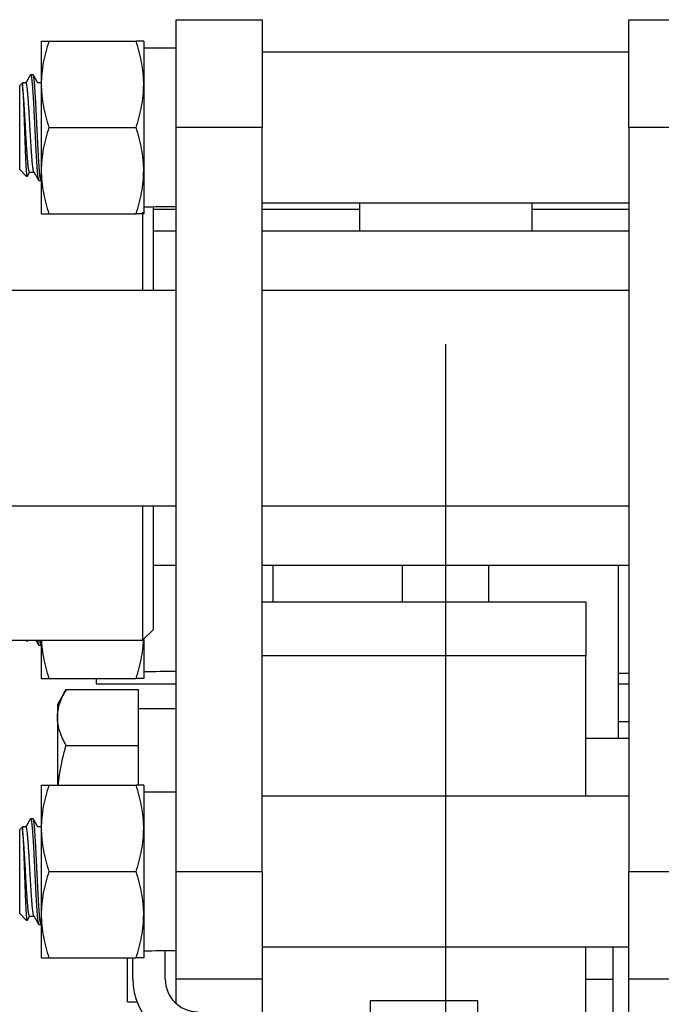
# Model space of a CAD drawing. Header units: millimetres. Extents: x 1088 to 3786, y 72 to 1979.
# Tile 55 of 62: x 2845 to 2904, y 1435 to 1526. Entities that reach past the tile are written whole.
import ezdxf

# ---------------------------------------------------------------- set-up
doc = ezdxf.new("R2010")
doc.units = ezdxf.units.MM
doc.dimstyles.get("Standard").update_dxf_attribs({"dimtxt": 20, "dimasz": 5, "dimexe": 5, "dimexo": 5, "dimgap": 5, "dimtad": 0, "dimtih": 1, "dimtoh": 1, "dimdsep": 46, "dimtxsty": 'Standard', "dimcen": 0.09, "dimadec": 0, "dimazin": 0, "dimtfac": 1, "dimtofl": 0, "dimtmove": 0, "dimatfit": 3, "dimfxl": 0, "dimtolj": 1, "dimtzin": 0, "dimarcsym": 0})

# ---------------------------------------------------------------- blocks, each defined once
blk = doc.blocks.new('*D38')
at = {"color": 0, "lineweight": -2}
for p, q in [((2884.24, 1495.959), (2884.24, 984.229)), ((2670.187, 1279.659), (2670.187, 984.229)), ((2675.187, 989.229), (2748.88, 989.229)), ((2879.24, 989.229), (2805.546, 989.229))]:
    blk.add_line(p, q, dxfattribs=at)
at = {"color": 0, "lineweight": 18}
for points in [[(2675.187, 990.062), (2675.187, 988.396), (2670.187, 989.229)], [(2879.24, 990.062), (2879.24, 988.396), (2884.24, 989.229)]]:
    blk.add_solid(points, dxfattribs=at)
at = {"layer": 'Defpoints', "color": 0, "lineweight": 18}
for p in [(2884.24, 1500.959), (2670.187, 1284.659), (2884.24, 989.229)]:
    blk.add_point(p, dxfattribs=at)
at = {"color": 0, "lineweight": 18, "insert": (2777.213, 989.229), "char_height": 20, "attachment_point": 5}
blk.add_mtext('\\A1;218', dxfattribs=at)

msp = doc.modelspace()

# ---------------------------------------------------------------- linework, layer by layer
for p, q in [((2859.237, 1526.059), (2867.237, 1526.059)), ((2859.237, 1516.059), (2859.237, 1526.059)), ((2867.237, 1526.059), (2867.237, 1516.059)), ((2901.237, 1516.059), (2901.237, 1526.059)), ((2901.237, 1526.059), (2909.237, 1526.059)), ((2846.737, 1524.059), (2846.737, 1520.059)), ((2847.452, 1524.059), (2855.523, 1524.059)), ((2856.237, 1524.059), (2856.237, 1520.059)), ((2859.237, 1523.409), (2856.237, 1523.409)), ((2901.237, 1523.059), (2867.237, 1523.059)), ((2845.972, 1520.959), (2845.753, 1520.959)), ((2844.987, 1520.209), (2844.737, 1519.959)), ((2844.737, 1512.159), (2844.737, 1519.959)), ((2845.32, 1520.209), (2844.987, 1520.209)), ((2844.987, 1520.209), (2844.987, 1519.964)), ((2846.737, 1520.209), (2846.416, 1520.209)), ((2846.737, 1520.059), (2846.737, 1512.059)), ((2856.237, 1520.059), (2856.237, 1512.059)), ((2847.452, 1516.059), (2855.523, 1516.059)), ((2859.237, 1447.059), (2859.237, 1516.059)), ((2867.237, 1516.059), (2859.237, 1516.059)), ((2867.237, 1447.059), (2867.237, 1516.059)), ((2901.237, 1516.059), (2901.237, 1447.059)), ((2909.237, 1516.059), (2901.237, 1516.059)), ((2844.737, 1512.159), (2845.38, 1511.516)), ((2845.655, 1511.909), (2846.058, 1511.909)), ((2846.737, 1512.059), (2846.737, 1508.059)), ((2856.237, 1512.059), (2856.237, 1508.059)), ((2846.503, 1511.159), (2846.722, 1511.159)), ((2857.137, 1500.96), (2857.137, 1508.72)), ((2867.237, 1509.059), (2901.237, 1509.059)), ((2876.237, 1509.059), (2876.237, 1506.459)), ((2892.237, 1509.059), (2892.237, 1506.459)), ((2847.452, 1508.059), (2855.523, 1508.059)), ((2856.137, 1508.199), (2856.137, 1500.96)), ((2859.238, 1508.459), (2857.139, 1508.459)), ((2876.239, 1508.459), (2867.241, 1508.459)), ((2901.24, 1508.459), (2892.241, 1508.459)), ((2859.238, 1506.459), (2857.139, 1506.459)), ((2901.24, 1506.459), (2867.241, 1506.459)), ((2859.24, 1500.959), (2826.839, 1500.959)), ((2901.239, 1500.959), (2867.241, 1500.959)), ((2826.839, 1480.959), (2859.24, 1480.959)), ((2856.137, 1480.959), (2856.137, 1468.505)), ((2857.137, 1469.505), (2857.137, 1480.959)), ((2867.241, 1480.959), (2901.239, 1480.959)), ((2857.139, 1475.459), (2859.238, 1475.459)), ((2867.241, 1475.459), (2901.24, 1475.459)), ((2868.237, 1472.96), (2868.237, 1475.461)), ((2880.237, 1472.06), (2880.237, 1475.459)), ((2888.237, 1472.06), (2888.237, 1475.459)), ((2900.237, 1475.461), (2900.237, 1472.96)), ((2868.237, 1472.058), (2868.237, 1472.96)), ((2900.237, 1472.96), (2900.237, 1459.409)), ((2867.237, 1472.059), (2897.237, 1472.059)), ((2897.237, 1472.059), (2897.237, 1467.059)), ((2856.137, 1468.505), (2857.137, 1469.505)), ((2826.837, 1468.505), (2856.137, 1468.505)), ((2845.292, 1468.505), (2845.38, 1468.416)), ((2846.737, 1468.505), (2846.737, 1464.96)), ((2856.237, 1468.568), (2856.237, 1464.96)), ((2846.503, 1468.06), (2846.722, 1468.06)), ((2897.237, 1467.059), (2867.237, 1467.059)), ((2897.237, 1454.059), (2897.237, 1467.059)), ((2847.452, 1464.96), (2855.523, 1464.96)), ((2851.837, 1464.959), (2851.837, 1464.459)), ((2900.237, 1465.46), (2901.237, 1465.46)), ((2849.041, 1463.952), (2848.237, 1462.559)), ((2849.041, 1463.952), (2855.737, 1463.952)), ((2851.837, 1464.459), (2859.237, 1464.459)), ((2855.737, 1463.952), (2855.737, 1458.756)), ((2900.237, 1464.459), (2901.237, 1464.459)), ((2848.237, 1462.559), (2848.237, 1461.354)), ((2859.237, 1462.159), (2855.737, 1462.159)), ((2848.237, 1461.354), (2848.237, 1455.06)), ((2900.237, 1460.96), (2901.237, 1460.96)), ((2901.237, 1459.41), (2897.237, 1459.41)), ((2849.041, 1458.756), (2855.737, 1458.756)), ((2855.737, 1458.756), (2855.737, 1455.059)), ((2846.737, 1455.059), (2846.737, 1451.059)), ((2847.452, 1455.059), (2855.523, 1455.059)), ((2856.237, 1455.059), (2856.237, 1451.059)), ((2859.237, 1454.409), (2856.237, 1454.409)), ((2901.237, 1454.059), (2867.237, 1454.059)), ((2845.972, 1451.959), (2845.753, 1451.959)), ((2844.987, 1451.209), (2844.737, 1450.959)), ((2845.32, 1451.209), (2844.987, 1451.209)), ((2844.987, 1451.209), (2844.987, 1450.964)), ((2846.737, 1451.209), (2846.416, 1451.209)), ((2846.737, 1451.059), (2846.737, 1443.059)), ((2856.237, 1451.059), (2856.237, 1443.059)), ((2844.737, 1443.159), (2844.737, 1450.959)), ((2847.452, 1447.059), (2855.523, 1447.059)), ((2859.237, 1437.059), (2859.237, 1447.059)), ((2859.237, 1447.059), (2867.237, 1447.059)), ((2867.237, 1447.059), (2867.237, 1437.059)), ((2901.237, 1437.059), (2901.237, 1447.059)), ((2901.237, 1447.059), (2909.237, 1447.059)), ((2844.737, 1443.159), (2845.38, 1442.516)), ((2845.655, 1442.909), (2846.058, 1442.909)), ((2846.737, 1443.059), (2846.737, 1439.059)), ((2856.237, 1443.059), (2856.237, 1439.059)), ((2846.503, 1442.159), (2846.722, 1442.159)), ((2858.237, 1437.059), (2858.237, 1439.732)), ((2867.237, 1440.059), (2901.237, 1440.059)), ((2897.237, 1413.059), (2897.237, 1440.059)), ((2899.737, 1440.059), (2899.737, 1437.059)), ((2847.452, 1439.059), (2855.523, 1439.059)), ((2854.737, 1434.959), (2854.737, 1439.059)), ((2855.237, 1437.059), (2855.237, 1439.06)), ((2859.237, 1434.823), (2859.237, 1437.059)), ((2867.237, 1437.059), (2859.237, 1437.059)), ((2867.237, 1437.06), (2867.237, 1413.059)), ((2897.237, 1437.059), (2899.737, 1437.059)), ((2899.737, 1437.059), (2899.737, 1431.059)), ((2901.237, 1434.059), (2901.237, 1437.059)), ((2909.237, 1437.059), (2901.237, 1437.059)), ((2854.737, 1434.959), (2855.617, 1434.959)), ((2877.237, 1435.059), (2877.237, 1413.059)), ((2887.237, 1435.059), (2877.237, 1435.059)), ((2887.237, 1413.059), (2887.237, 1435.059))]:
    msp.add_line(p, q)
for radius in [6, 3]:
    msp.add_arc((2861.237, 1437.059), radius, 180, 270)
for centre in [(2854.984, 1516.059), (2854.984, 1472.96), (2854.984, 1447.059)]:
    msp.add_ellipse(centre, major_axis=(41.684, 0), ratio=0.176327, start_param=4.742464, end_param=4.814608)
for points, knots in [([(2846.737, 1524.059), (2846.737, 1524.059), (2846.754, 1524.059), (2846.791, 1524.059), (2846.795, 1524.059), (2846.804, 1524.059), (2846.819, 1524.059), (2846.858, 1524.059), (2846.9, 1524.059), (2846.994, 1524.059), (2847.07, 1524.059), (2847.245, 1524.059), (2847.344, 1524.059), (2847.452, 1524.059)], [0, 0, 0, 0, 0.25, 0.25, 0.28125, 0.28125, 0.3125, 0.375, 0.5, 0.5, 0.75, 0.75, 1, 1, 1, 1]), ([(2847.452, 1524.059), (2847.234, 1523.405), (2847.054, 1522.746), (2846.867, 1521.747), (2846.819, 1521.412), (2846.754, 1520.739), (2846.737, 1520.4), (2846.737, 1520.059)], [0, 0, 0, 0, 0.5, 0.5, 0.75, 0.75, 1, 1, 1, 1]), ([(2856.237, 1524.059), (2856.237, 1524.059), (2856.221, 1524.059), (2856.183, 1524.059), (2856.179, 1524.059), (2856.17, 1524.059), (2856.155, 1524.059), (2856.116, 1524.059), (2856.074, 1524.059), (2855.98, 1524.059), (2855.904, 1524.059), (2855.729, 1524.059), (2855.63, 1524.059), (2855.523, 1524.059)], [0, 0, 0, 0, 0.25, 0.25, 0.28125, 0.28125, 0.3125, 0.375, 0.5, 0.5, 0.75, 0.75, 1, 1, 1, 1]), ([(2856.237, 1520.059), (2856.237, 1520.144), (2856.236, 1520.229), (2856.232, 1520.4), (2856.229, 1520.485), (2856.216, 1520.739), (2856.204, 1520.909), (2856.155, 1521.414), (2856.107, 1521.75), (2855.92, 1522.749), (2855.74, 1523.407), (2855.523, 1524.059)], [0, 0, 0, 0, 0.0625, 0.0625, 0.125, 0.125, 0.25, 0.25, 0.5, 0.5, 1, 1, 1, 1]), ([(2845.753, 1520.959), (2845.758, 1520.96), (2845.763, 1520.956), (2845.779, 1520.935), (2845.789, 1520.907), (2845.805, 1520.845), (2845.81, 1520.821), (2845.817, 1520.786), (2845.818, 1520.779), (2845.821, 1520.764), (2845.824, 1520.741), (2845.828, 1520.716), (2845.841, 1520.63), (2845.852, 1520.549), (2845.873, 1520.361), (2845.883, 1520.254), (2845.896, 1520.105), (2845.899, 1520.074), (2845.904, 1520.011), (2845.912, 1519.915), (2845.92, 1519.813), (2845.935, 1519.603), (2845.945, 1519.452), (2845.961, 1519.212), (2845.966, 1519.129), (2845.974, 1519.001), (2845.977, 1518.958), (2845.982, 1518.871), (2845.985, 1518.826), (2845.998, 1518.603), (2846.008, 1518.418), (2846.029, 1518.037), (2846.039, 1517.84), (2846.052, 1517.586), (2846.055, 1517.535), (2846.059, 1517.458), (2846.06, 1517.432), (2846.063, 1517.38), (2846.069, 1517.25), (2846.076, 1517.12), (2846.091, 1516.806), (2846.102, 1516.595), (2846.117, 1516.276), (2846.122, 1516.17), (2846.13, 1516.009), (2846.133, 1515.955), (2846.138, 1515.848), (2846.141, 1515.794), (2846.154, 1515.525), (2846.164, 1515.313), (2846.185, 1514.896), (2846.195, 1514.69), (2846.208, 1514.437), (2846.211, 1514.386), (2846.216, 1514.286), (2846.219, 1514.236), (2846.227, 1514.086), (2846.232, 1513.988), (2846.248, 1513.701), (2846.258, 1513.516), (2846.279, 1513.162), (2846.289, 1512.993), (2846.301, 1512.81), (2846.302, 1512.79), (2846.305, 1512.75), (2846.309, 1512.691), (2846.318, 1512.556), (2846.326, 1512.446), (2846.341, 1512.236), (2846.352, 1512.106), (2846.367, 1511.928), (2846.373, 1511.871), (2846.38, 1511.791), (2846.383, 1511.764), (2846.388, 1511.714), (2846.391, 1511.689), (2846.404, 1511.57), (2846.414, 1511.489), (2846.435, 1511.352), (2846.445, 1511.296), (2846.458, 1511.244), (2846.461, 1511.234), (2846.466, 1511.217), (2846.474, 1511.193), (2846.482, 1511.177), (2846.492, 1511.163), (2846.498, 1511.159), (2846.503, 1511.159)], [0, 0, 0, 0, 0.021197, 0.021197, 0.062841, 0.062841, 0.083663, 0.083663, 0.088868, 0.088868, 0.094074, 0.104485, 0.104485, 0.146129, 0.146129, 0.187773, 0.187773, 0.198184, 0.198184, 0.208595, 0.229417, 0.229417, 0.271061, 0.271061, 0.291883, 0.291883, 0.302294, 0.302294, 0.312705, 0.312705, 0.35435, 0.35435, 0.395994, 0.395994, 0.406405, 0.406405, 0.41161, 0.41161, 0.416816, 0.437638, 0.437638, 0.479282, 0.479282, 0.500104, 0.500104, 0.510515, 0.510515, 0.520926, 0.520926, 0.56257, 0.56257, 0.604214, 0.604214, 0.614625, 0.614625, 0.625036, 0.625036, 0.645858, 0.645858, 0.687502, 0.687502, 0.729146, 0.729146, 0.734352, 0.734352, 0.739558, 0.749969, 0.770791, 0.770791, 0.812435, 0.812435, 0.833257, 0.833257, 0.843668, 0.843668, 0.854079, 0.854079, 0.895723, 0.895723, 0.937367, 0.937367, 0.947778, 0.947778, 0.958189, 0.979011, 0.979011, 1, 1, 1, 1]), ([(2846.722, 1511.159), (2846.716, 1511.159), (2846.711, 1511.163), (2846.705, 1511.172), (2846.703, 1511.174), (2846.701, 1511.178), (2846.699, 1511.18), (2846.695, 1511.188), (2846.687, 1511.207), (2846.68, 1511.233), (2846.664, 1511.295), (2846.654, 1511.351), (2846.638, 1511.453), (2846.633, 1511.491), (2846.625, 1511.552), (2846.623, 1511.574), (2846.619, 1511.607), (2846.617, 1511.618), (2846.615, 1511.641), (2846.603, 1511.747), (2846.591, 1511.867), (2846.57, 1512.103), (2846.56, 1512.233), (2846.547, 1512.409), (2846.545, 1512.445), (2846.539, 1512.519), (2846.537, 1512.556), (2846.529, 1512.671), (2846.524, 1512.749), (2846.508, 1512.99), (2846.498, 1513.158), (2846.482, 1513.424), (2846.477, 1513.515), (2846.469, 1513.653), (2846.465, 1513.724), (2846.461, 1513.795), (2846.459, 1513.843), (2846.457, 1513.867), (2846.446, 1514.085), (2846.435, 1514.282), (2846.414, 1514.685), (2846.404, 1514.891), (2846.388, 1515.205), (2846.383, 1515.311), (2846.375, 1515.472), (2846.373, 1515.525), (2846.367, 1515.632), (2846.365, 1515.685), (2846.352, 1515.952), (2846.341, 1516.165), (2846.321, 1516.59), (2846.31, 1516.802), (2846.297, 1517.066), (2846.294, 1517.118), (2846.289, 1517.223), (2846.281, 1517.379), (2846.274, 1517.533), (2846.258, 1517.835), (2846.248, 1518.032), (2846.232, 1518.319), (2846.227, 1518.413), (2846.22, 1518.53), (2846.219, 1518.553), (2846.216, 1518.599), (2846.215, 1518.622), (2846.211, 1518.691), (2846.208, 1518.736), (2846.195, 1518.959), (2846.185, 1519.128), (2846.164, 1519.448), (2846.154, 1519.599), (2846.141, 1519.776), (2846.138, 1519.811), (2846.133, 1519.88), (2846.13, 1519.913), (2846.123, 1520.011), (2846.117, 1520.074), (2846.102, 1520.251), (2846.091, 1520.358), (2846.076, 1520.499), (2846.071, 1520.544), (2846.063, 1520.605), (2846.06, 1520.625), (2846.055, 1520.663), (2846.052, 1520.681), (2846.039, 1520.768), (2846.029, 1520.823), (2846.01, 1520.9), (2846.001, 1520.926), (2845.992, 1520.942)], [0, 0, 0, 0, 0.021324, 0.021324, 0.026677, 0.026677, 0.032029, 0.032029, 0.042734, 0.064143, 0.064143, 0.106963, 0.106963, 0.128372, 0.128372, 0.139077, 0.139077, 0.144429, 0.144429, 0.149782, 0.192601, 0.192601, 0.23542, 0.23542, 0.246125, 0.246125, 0.25683, 0.25683, 0.278239, 0.278239, 0.321059, 0.321059, 0.342468, 0.342468, 0.353173, 0.358525, 0.358525, 0.363878, 0.363878, 0.406697, 0.406697, 0.449516, 0.449516, 0.470926, 0.470926, 0.481631, 0.481631, 0.492335, 0.492335, 0.535155, 0.535155, 0.577974, 0.577974, 0.588679, 0.588679, 0.599383, 0.620793, 0.620793, 0.663612, 0.663612, 0.685022, 0.685022, 0.690374, 0.690374, 0.695727, 0.695727, 0.706431, 0.706431, 0.749251, 0.749251, 0.79207, 0.79207, 0.802775, 0.802775, 0.813479, 0.813479, 0.834889, 0.834889, 0.877708, 0.877708, 0.899118, 0.899118, 0.909823, 0.909823, 0.920527, 0.920527, 0.963347, 0.963347, 1, 1, 1, 1]), ([(2845.655, 1511.909), (2845.651, 1511.909), (2845.647, 1511.911), (2845.634, 1511.921), (2845.625, 1511.938), (2845.614, 1511.97), (2845.611, 1511.976), (2845.607, 1511.991), (2845.605, 1512), (2845.598, 1512.026), (2845.593, 1512.045), (2845.579, 1512.11), (2845.57, 1512.162), (2845.552, 1512.282), (2845.543, 1512.35), (2845.532, 1512.446), (2845.529, 1512.466), (2845.525, 1512.506), (2845.523, 1512.527), (2845.516, 1512.591), (2845.511, 1512.635), (2845.497, 1512.773), (2845.488, 1512.872), (2845.47, 1513.083), (2845.461, 1513.196), (2845.45, 1513.345), (2845.447, 1513.375), (2845.443, 1513.437), (2845.441, 1513.468), (2845.434, 1513.562), (2845.429, 1513.626), (2845.415, 1513.821), (2845.406, 1513.955), (2845.388, 1514.233), (2845.379, 1514.377), (2845.368, 1514.562), (2845.365, 1514.599), (2845.361, 1514.674), (2845.359, 1514.712), (2845.352, 1514.825), (2845.347, 1514.901), (2845.333, 1515.13), (2845.324, 1515.285), (2845.306, 1515.597), (2845.297, 1515.754), (2845.286, 1515.953), (2845.283, 1515.993), (2845.279, 1516.073), (2845.272, 1516.193), (2845.265, 1516.312), (2845.251, 1516.548), (2845.242, 1516.704), (2845.224, 1517.014), (2845.215, 1517.168), (2845.204, 1517.358), (2845.201, 1517.396), (2845.197, 1517.471), (2845.194, 1517.508), (2845.188, 1517.62), (2845.183, 1517.693), (2845.169, 1517.909), (2845.16, 1518.049), (2845.142, 1518.32), (2845.133, 1518.451), (2845.121, 1518.61), (2845.119, 1518.641), (2845.115, 1518.703), (2845.108, 1518.795), (2845.101, 1518.883), (2845.087, 1519.054), (2845.078, 1519.161), (2845.06, 1519.362), (2845.051, 1519.455), (2845.039, 1519.564), (2845.037, 1519.585), (2845.033, 1519.627), (2845.026, 1519.687), (2845.019, 1519.743), (2845.005, 1519.848), (2844.996, 1519.91), (2844.987, 1519.964)], [0, 0, 0, 0, 0.016957, 0.016957, 0.057918, 0.057918, 0.068158, 0.068158, 0.078398, 0.078398, 0.098878, 0.098878, 0.139838, 0.139838, 0.180798, 0.180798, 0.191038, 0.191038, 0.201278, 0.201278, 0.221758, 0.221758, 0.262718, 0.262718, 0.303678, 0.303678, 0.313918, 0.313918, 0.324158, 0.324158, 0.344638, 0.344638, 0.385598, 0.385598, 0.426559, 0.426559, 0.436799, 0.436799, 0.447039, 0.447039, 0.467519, 0.467519, 0.508479, 0.508479, 0.549439, 0.549439, 0.559679, 0.559679, 0.569919, 0.590399, 0.590399, 0.631359, 0.631359, 0.672319, 0.672319, 0.682559, 0.682559, 0.692799, 0.692799, 0.713279, 0.713279, 0.754239, 0.754239, 0.795199, 0.795199, 0.805439, 0.805439, 0.81568, 0.83616, 0.83616, 0.87712, 0.87712, 0.91808, 0.91808, 0.92832, 0.92832, 0.93856, 0.95904, 0.95904, 1, 1, 1, 1]), ([(2844.987, 1519.964), (2844.996, 1519.892), (2845.004, 1519.802), (2845.017, 1519.64), (2845.021, 1519.582), (2845.027, 1519.488), (2845.03, 1519.455), (2845.034, 1519.389), (2845.036, 1519.354), (2845.047, 1519.178), (2845.055, 1519.023), (2845.067, 1518.769), (2845.072, 1518.68), (2845.077, 1518.565), (2845.078, 1518.542), (2845.08, 1518.495), (2845.083, 1518.425), (2845.086, 1518.353), (2845.092, 1518.207), (2845.101, 1518.009), (2845.113, 1517.697), (2845.121, 1517.48), (2845.127, 1517.341), (2845.128, 1517.314), (2845.13, 1517.258), (2845.133, 1517.174), (2845.136, 1517.09), (2845.142, 1516.92), (2845.15, 1516.693), (2845.158, 1516.462), (2845.167, 1516.23), (2845.171, 1516.113), (2845.176, 1515.966), (2845.177, 1515.937), (2845.179, 1515.878), (2845.182, 1515.789), (2845.185, 1515.702), (2845.191, 1515.526), (2845.199, 1515.294), (2845.211, 1514.951), (2845.219, 1514.725), (2845.224, 1514.585), (2845.225, 1514.557), (2845.227, 1514.501), (2845.228, 1514.473), (2845.232, 1514.39), (2845.234, 1514.335), (2845.244, 1514.063), (2845.252, 1513.855), (2845.263, 1513.555), (2845.267, 1513.457), (2845.273, 1513.314), (2845.275, 1513.267), (2845.28, 1513.174), (2845.282, 1513.128), (2845.292, 1512.903), (2845.299, 1512.738), (2845.311, 1512.509), (2845.315, 1512.436), (2845.321, 1512.332), (2845.323, 1512.298), (2845.327, 1512.232), (2845.329, 1512.2), (2845.339, 1512.044), (2845.347, 1511.936), (2845.362, 1511.754), (2845.37, 1511.68), (2845.379, 1511.615), (2845.38, 1511.608), (2845.382, 1511.595), (2845.385, 1511.576), (2845.388, 1511.559), (2845.393, 1511.53), (2845.397, 1511.514), (2845.404, 1511.495), (2845.407, 1511.489), (2845.41, 1511.486)], [0, 0, 0, 0, 0.057506, 0.057506, 0.086259, 0.086259, 0.100635, 0.100635, 0.115012, 0.115012, 0.172518, 0.172518, 0.201271, 0.201271, 0.208459, 0.208459, 0.215647, 0.230024, 0.230024, 0.258777, 0.28753, 0.316283, 0.316283, 0.323471, 0.323471, 0.330659, 0.345036, 0.345036, 0.373789, 0.402542, 0.402542, 0.431295, 0.431295, 0.438483, 0.438483, 0.445671, 0.460048, 0.460048, 0.488801, 0.517554, 0.546307, 0.546307, 0.553495, 0.553495, 0.560683, 0.560683, 0.57506, 0.57506, 0.632566, 0.632566, 0.661319, 0.661319, 0.675695, 0.675695, 0.690072, 0.690072, 0.747578, 0.747578, 0.776331, 0.776331, 0.790707, 0.790707, 0.805084, 0.805084, 0.862589, 0.862589, 0.920095, 0.920095, 0.927284, 0.927284, 0.934472, 0.948848, 0.948848, 0.977601, 0.977601, 1, 1, 1, 1]), ([(2846.045, 1511.932), (2846.043, 1511.935), (2846.042, 1511.938), (2846.038, 1511.947), (2846.035, 1511.952), (2846.031, 1511.965), (2846.029, 1511.971), (2846.017, 1512.007), (2846.008, 1512.045), (2845.99, 1512.137), (2845.981, 1512.192), (2845.967, 1512.287), (2845.962, 1512.321), (2845.953, 1512.393), (2845.949, 1512.431), (2845.935, 1512.551), (2845.917, 1512.725), (2845.899, 1512.928), (2845.887, 1513.064), (2845.885, 1513.092), (2845.88, 1513.148), (2845.878, 1513.176), (2845.871, 1513.263), (2845.867, 1513.323), (2845.853, 1513.505), (2845.835, 1513.757), (2845.817, 1514.03), (2845.805, 1514.207), (2845.803, 1514.243), (2845.798, 1514.315), (2845.796, 1514.351), (2845.789, 1514.461), (2845.785, 1514.534), (2845.771, 1514.757), (2845.753, 1515.059), (2845.735, 1515.369), (2845.723, 1515.567), (2845.721, 1515.606), (2845.716, 1515.686), (2845.714, 1515.725), (2845.707, 1515.845), (2845.703, 1515.924), (2845.689, 1516.162), (2845.68, 1516.319), (2845.662, 1516.633), (2845.653, 1516.79), (2845.641, 1516.984), (2845.639, 1517.023), (2845.634, 1517.1), (2845.632, 1517.139), (2845.625, 1517.254), (2845.621, 1517.33), (2845.607, 1517.554), (2845.598, 1517.701), (2845.58, 1517.985), (2845.571, 1518.124), (2845.557, 1518.327), (2845.552, 1518.394), (2845.543, 1518.524), (2845.539, 1518.587), (2845.525, 1518.772), (2845.516, 1518.89), (2845.498, 1519.112), (2845.489, 1519.218), (2845.477, 1519.341), (2845.475, 1519.365), (2845.47, 1519.413), (2845.468, 1519.436), (2845.461, 1519.505), (2845.457, 1519.548), (2845.443, 1519.673), (2845.434, 1519.748), (2845.416, 1519.883), (2845.406, 1519.942), (2845.395, 1520.005), (2845.393, 1520.018), (2845.388, 1520.041), (2845.386, 1520.052), (2845.379, 1520.083), (2845.375, 1520.102), (2845.361, 1520.151), (2845.352, 1520.175), (2845.335, 1520.203), (2845.327, 1520.21), (2845.32, 1520.209)], [0, 0, 0, 0, 0.007199, 0.007199, 0.016622, 0.016622, 0.026044, 0.026044, 0.063735, 0.063735, 0.101425, 0.101425, 0.12027, 0.12027, 0.139115, 0.139115, 0.176806, 0.214496, 0.214496, 0.223919, 0.223919, 0.233341, 0.233341, 0.252186, 0.252186, 0.289877, 0.327567, 0.327567, 0.33699, 0.33699, 0.346412, 0.346412, 0.365257, 0.365257, 0.402948, 0.440638, 0.440638, 0.450061, 0.450061, 0.459483, 0.459483, 0.478329, 0.478329, 0.516019, 0.516019, 0.553709, 0.553709, 0.563132, 0.563132, 0.572554, 0.572554, 0.5914, 0.5914, 0.62909, 0.62909, 0.66678, 0.66678, 0.685626, 0.685626, 0.704471, 0.704471, 0.742161, 0.742161, 0.779851, 0.779851, 0.789274, 0.789274, 0.798697, 0.798697, 0.817542, 0.817542, 0.855232, 0.855232, 0.892922, 0.892922, 0.902345, 0.902345, 0.911768, 0.911768, 0.930613, 0.930613, 0.968303, 0.968303, 1, 1, 1, 1]), ([(2846.737, 1520.059), (2846.737, 1519.975), (2846.738, 1519.89), (2846.742, 1519.719), (2846.746, 1519.634), (2846.758, 1519.38), (2846.77, 1519.21), (2846.819, 1518.704), (2846.868, 1518.369), (2847.055, 1517.37), (2847.234, 1516.712), (2847.452, 1516.059)], [0, 0, 0, 0, 0.0625, 0.0625, 0.125, 0.125, 0.25, 0.25, 0.5, 0.5, 1, 1, 1, 1]), ([(2855.523, 1516.059), (2855.741, 1516.714), (2855.92, 1517.373), (2856.107, 1518.372), (2856.155, 1518.707), (2856.22, 1519.38), (2856.237, 1519.719), (2856.237, 1520.059)], [0, 0, 0, 0, 0.5, 0.5, 0.75, 0.75, 1, 1, 1, 1]), ([(2847.452, 1516.059), (2847.234, 1515.405), (2847.054, 1514.746), (2846.867, 1513.747), (2846.819, 1513.412), (2846.754, 1512.739), (2846.737, 1512.4), (2846.737, 1512.059)], [0, 0, 0, 0, 0.5, 0.5, 0.75, 0.75, 1, 1, 1, 1]), ([(2856.237, 1512.059), (2856.237, 1512.144), (2856.236, 1512.229), (2856.232, 1512.4), (2856.229, 1512.485), (2856.216, 1512.739), (2856.204, 1512.909), (2856.155, 1513.414), (2856.107, 1513.75), (2855.92, 1514.749), (2855.74, 1515.407), (2855.523, 1516.059)], [0, 0, 0, 0, 0.0625, 0.0625, 0.125, 0.125, 0.25, 0.25, 0.5, 0.5, 1, 1, 1, 1]), ([(2846.737, 1512.059), (2846.737, 1511.975), (2846.738, 1511.89), (2846.742, 1511.719), (2846.746, 1511.634), (2846.758, 1511.38), (2846.77, 1511.21), (2846.819, 1510.704), (2846.868, 1510.369), (2847.055, 1509.37), (2847.234, 1508.712), (2847.452, 1508.059)], [0, 0, 0, 0, 0.0625, 0.0625, 0.125, 0.125, 0.25, 0.25, 0.5, 0.5, 1, 1, 1, 1]), ([(2855.523, 1508.059), (2855.741, 1508.714), (2855.92, 1509.373), (2856.107, 1510.372), (2856.155, 1510.707), (2856.22, 1511.38), (2856.237, 1511.719), (2856.237, 1512.059)], [0, 0, 0, 0, 0.5, 0.5, 0.75, 0.75, 1, 1, 1, 1]), ([(2846.737, 1508.059), (2846.737, 1508.059), (2846.754, 1508.059), (2846.791, 1508.059), (2846.795, 1508.059), (2846.804, 1508.059), (2846.819, 1508.059), (2846.858, 1508.059), (2846.9, 1508.059), (2846.994, 1508.059), (2847.07, 1508.059), (2847.245, 1508.059), (2847.344, 1508.059), (2847.452, 1508.059)], [0, 0, 0, 0, 0.25, 0.25, 0.28125, 0.28125, 0.3125, 0.375, 0.5, 0.5, 0.75, 0.75, 1, 1, 1, 1]), ([(2856.237, 1508.059), (2856.237, 1508.059), (2856.221, 1508.059), (2856.183, 1508.059), (2856.179, 1508.059), (2856.17, 1508.059), (2856.155, 1508.059), (2856.116, 1508.059), (2856.074, 1508.059), (2855.98, 1508.059), (2855.904, 1508.059), (2855.729, 1508.059), (2855.63, 1508.059), (2855.523, 1508.059)], [0, 0, 0, 0, 0.25, 0.25, 0.28125, 0.28125, 0.3125, 0.375, 0.5, 0.5, 0.75, 0.75, 1, 1, 1, 1]), ([(2846.407, 1468.45), (2846.413, 1468.403), (2846.419, 1468.359), (2846.435, 1468.252), (2846.445, 1468.196), (2846.458, 1468.144), (2846.461, 1468.134), (2846.466, 1468.117), (2846.474, 1468.093), (2846.482, 1468.077), (2846.492, 1468.063), (2846.498, 1468.06), (2846.503, 1468.06)], [0, 0, 0, 0, 0.185426, 0.185426, 0.510734, 0.510734, 0.592061, 0.592061, 0.673388, 0.836043, 0.836043, 1, 1, 1, 1]), ([(2846.722, 1468.06), (2846.716, 1468.06), (2846.711, 1468.063), (2846.705, 1468.072), (2846.703, 1468.074), (2846.701, 1468.078), (2846.699, 1468.08), (2846.695, 1468.088), (2846.687, 1468.107), (2846.68, 1468.133), (2846.664, 1468.196), (2846.654, 1468.251), (2846.638, 1468.353), (2846.633, 1468.391), (2846.625, 1468.452), (2846.623, 1468.474), (2846.62, 1468.498), (2846.619, 1468.501), (2846.619, 1468.503)], [0, 0, 0, 0, 0.15204, 0.15204, 0.190202, 0.190202, 0.228364, 0.228364, 0.304688, 0.457336, 0.457336, 0.762632, 0.762632, 0.91528, 0.91528, 0.991604, 0.991604, 1, 1, 1, 1]), ([(2846.747, 1468.504), (2846.748, 1468.486), (2846.749, 1468.468), (2846.758, 1468.28), (2846.77, 1468.11), (2846.819, 1467.605), (2846.868, 1467.27), (2847.055, 1466.27), (2847.234, 1465.612), (2847.452, 1464.96)], [0, 0, 0, 0, 0.015021, 0.015021, 0.155732, 0.155732, 0.437155, 0.437155, 1, 1, 1, 1]), ([(2855.523, 1464.96), (2855.741, 1465.614), (2855.92, 1466.273), (2856.107, 1467.272), (2856.155, 1467.607), (2856.208, 1468.15), (2856.222, 1468.358), (2856.23, 1468.566)], [0, 0, 0, 0, 0.553375, 0.553375, 0.830062, 0.830062, 1, 1, 1, 1]), ([(2846.737, 1464.96), (2846.737, 1464.96), (2846.754, 1464.96), (2846.791, 1464.96), (2846.795, 1464.96), (2846.804, 1464.96), (2846.819, 1464.96), (2846.858, 1464.96), (2846.9, 1464.96), (2846.994, 1464.96), (2847.07, 1464.96), (2847.245, 1464.96), (2847.344, 1464.96), (2847.452, 1464.96)], [0, 0, 0, 0, 0.25, 0.25, 0.28125, 0.28125, 0.3125, 0.375, 0.5, 0.5, 0.75, 0.75, 1, 1, 1, 1]), ([(2856.237, 1464.96), (2856.237, 1464.96), (2856.221, 1464.96), (2856.183, 1464.96), (2856.179, 1464.96), (2856.17, 1464.96), (2856.155, 1464.96), (2856.116, 1464.96), (2856.074, 1464.96), (2855.98, 1464.96), (2855.904, 1464.96), (2855.729, 1464.96), (2855.63, 1464.96), (2855.523, 1464.96)], [0, 0, 0, 0, 0.25, 0.25, 0.28125, 0.28125, 0.3125, 0.375, 0.5, 0.5, 0.75, 0.75, 1, 1, 1, 1]), ([(2848.237, 1461.354), (2848.237, 1461.409), (2848.238, 1461.464), (2848.242, 1461.547), (2848.243, 1461.575), (2848.247, 1461.63), (2848.257, 1461.768), (2848.275, 1461.905), (2848.33, 1462.234), (2848.384, 1462.451), (2848.594, 1463.1), (2848.796, 1463.528), (2849.041, 1463.952)], [0, 0, 0, 0, 0.0625, 0.0625, 0.09375, 0.09375, 0.125, 0.25, 0.25, 0.5, 0.5, 1, 1, 1, 1]), ([(2849.041, 1458.756), (2848.796, 1459.181), (2848.593, 1459.609), (2848.384, 1460.258), (2848.329, 1460.475), (2848.256, 1460.912), (2848.237, 1461.132), (2848.237, 1461.354)], [0, 0, 0, 0, 0.5, 0.5, 0.75, 0.75, 1, 1, 1, 1]), ([(2848.309, 1455.06), (2848.314, 1455.111), (2848.33, 1455.272), (2848.373, 1455.652), (2848.42, 1455.979), (2848.526, 1456.63), (2848.612, 1457.06), (2848.809, 1457.913), (2848.92, 1458.336), (2849.041, 1458.756)], [0, 0, 0, 0, 0.040202, 0.127457, 0.301965, 0.301965, 0.650983, 0.650983, 1, 1, 1, 1]), ([(2846.737, 1455.059), (2846.737, 1455.059), (2846.754, 1455.059), (2846.791, 1455.059), (2846.795, 1455.059), (2846.804, 1455.059), (2846.819, 1455.059), (2846.858, 1455.059), (2846.9, 1455.059), (2846.994, 1455.059), (2847.07, 1455.059), (2847.245, 1455.059), (2847.344, 1455.059), (2847.452, 1455.059)], [0, 0, 0, 0, 0.25, 0.25, 0.28125, 0.28125, 0.3125, 0.375, 0.5, 0.5, 0.75, 0.75, 1, 1, 1, 1]), ([(2847.452, 1455.059), (2847.234, 1454.405), (2847.054, 1453.746), (2846.867, 1452.747), (2846.819, 1452.412), (2846.754, 1451.739), (2846.737, 1451.4), (2846.737, 1451.059)], [0, 0, 0, 0, 0.5, 0.5, 0.75, 0.75, 1, 1, 1, 1]), ([(2856.237, 1455.059), (2856.237, 1455.059), (2856.221, 1455.059), (2856.183, 1455.059), (2856.179, 1455.059), (2856.17, 1455.059), (2856.155, 1455.059), (2856.116, 1455.059), (2856.074, 1455.059), (2855.98, 1455.059), (2855.904, 1455.059), (2855.729, 1455.059), (2855.63, 1455.059), (2855.523, 1455.059)], [0, 0, 0, 0, 0.25, 0.25, 0.28125, 0.28125, 0.3125, 0.375, 0.5, 0.5, 0.75, 0.75, 1, 1, 1, 1]), ([(2856.237, 1451.059), (2856.237, 1451.144), (2856.236, 1451.229), (2856.232, 1451.4), (2856.229, 1451.485), (2856.216, 1451.739), (2856.204, 1451.909), (2856.155, 1452.414), (2856.107, 1452.75), (2855.92, 1453.749), (2855.74, 1454.407), (2855.523, 1455.059)], [0, 0, 0, 0, 0.0625, 0.0625, 0.125, 0.125, 0.25, 0.25, 0.5, 0.5, 1, 1, 1, 1]), ([(2845.753, 1451.959), (2845.758, 1451.96), (2845.763, 1451.956), (2845.779, 1451.935), (2845.789, 1451.907), (2845.805, 1451.845), (2845.81, 1451.821), (2845.817, 1451.786), (2845.818, 1451.779), (2845.821, 1451.764), (2845.824, 1451.741), (2845.828, 1451.716), (2845.841, 1451.63), (2845.852, 1451.549), (2845.873, 1451.361), (2845.883, 1451.254), (2845.896, 1451.105), (2845.899, 1451.074), (2845.904, 1451.011), (2845.912, 1450.915), (2845.92, 1450.813), (2845.935, 1450.603), (2845.945, 1450.452), (2845.961, 1450.212), (2845.966, 1450.129), (2845.974, 1450.001), (2845.977, 1449.958), (2845.982, 1449.871), (2845.985, 1449.826), (2845.998, 1449.603), (2846.008, 1449.418), (2846.029, 1449.037), (2846.039, 1448.84), (2846.052, 1448.586), (2846.055, 1448.535), (2846.059, 1448.458), (2846.06, 1448.432), (2846.063, 1448.38), (2846.069, 1448.25), (2846.076, 1448.12), (2846.091, 1447.806), (2846.102, 1447.595), (2846.117, 1447.276), (2846.122, 1447.17), (2846.13, 1447.009), (2846.133, 1446.955), (2846.138, 1446.848), (2846.141, 1446.794), (2846.154, 1446.525), (2846.164, 1446.313), (2846.185, 1445.896), (2846.195, 1445.69), (2846.208, 1445.437), (2846.211, 1445.386), (2846.216, 1445.286), (2846.219, 1445.236), (2846.227, 1445.086), (2846.232, 1444.988), (2846.248, 1444.701), (2846.258, 1444.516), (2846.279, 1444.162), (2846.289, 1443.993), (2846.301, 1443.81), (2846.302, 1443.79), (2846.305, 1443.75), (2846.309, 1443.691), (2846.318, 1443.556), (2846.326, 1443.446), (2846.341, 1443.236), (2846.352, 1443.106), (2846.367, 1442.928), (2846.373, 1442.871), (2846.38, 1442.791), (2846.383, 1442.764), (2846.388, 1442.714), (2846.391, 1442.689), (2846.404, 1442.57), (2846.414, 1442.489), (2846.435, 1442.352), (2846.445, 1442.296), (2846.458, 1442.244), (2846.461, 1442.234), (2846.466, 1442.217), (2846.474, 1442.193), (2846.482, 1442.177), (2846.492, 1442.163), (2846.498, 1442.159), (2846.503, 1442.159)], [0, 0, 0, 0, 0.021197, 0.021197, 0.062841, 0.062841, 0.083663, 0.083663, 0.088868, 0.088868, 0.094074, 0.104485, 0.104485, 0.146129, 0.146129, 0.187773, 0.187773, 0.198184, 0.198184, 0.208595, 0.229417, 0.229417, 0.271061, 0.271061, 0.291883, 0.291883, 0.302294, 0.302294, 0.312705, 0.312705, 0.35435, 0.35435, 0.395994, 0.395994, 0.406405, 0.406405, 0.41161, 0.41161, 0.416816, 0.437638, 0.437638, 0.479282, 0.479282, 0.500104, 0.500104, 0.510515, 0.510515, 0.520926, 0.520926, 0.56257, 0.56257, 0.604214, 0.604214, 0.614625, 0.614625, 0.625036, 0.625036, 0.645858, 0.645858, 0.687502, 0.687502, 0.729146, 0.729146, 0.734352, 0.734352, 0.739558, 0.749969, 0.770791, 0.770791, 0.812435, 0.812435, 0.833257, 0.833257, 0.843668, 0.843668, 0.854079, 0.854079, 0.895723, 0.895723, 0.937367, 0.937367, 0.947778, 0.947778, 0.958189, 0.979011, 0.979011, 1, 1, 1, 1]), ([(2846.722, 1442.159), (2846.716, 1442.159), (2846.711, 1442.163), (2846.705, 1442.172), (2846.703, 1442.174), (2846.701, 1442.178), (2846.699, 1442.18), (2846.695, 1442.188), (2846.687, 1442.207), (2846.68, 1442.233), (2846.664, 1442.295), (2846.654, 1442.351), (2846.638, 1442.453), (2846.633, 1442.491), (2846.625, 1442.552), (2846.623, 1442.574), (2846.619, 1442.607), (2846.617, 1442.618), (2846.615, 1442.641), (2846.603, 1442.747), (2846.591, 1442.867), (2846.57, 1443.103), (2846.56, 1443.233), (2846.547, 1443.409), (2846.545, 1443.445), (2846.539, 1443.519), (2846.537, 1443.556), (2846.529, 1443.671), (2846.524, 1443.749), (2846.508, 1443.99), (2846.498, 1444.158), (2846.482, 1444.424), (2846.477, 1444.515), (2846.469, 1444.653), (2846.465, 1444.724), (2846.461, 1444.795), (2846.459, 1444.843), (2846.457, 1444.867), (2846.446, 1445.085), (2846.435, 1445.282), (2846.414, 1445.685), (2846.404, 1445.891), (2846.388, 1446.205), (2846.383, 1446.311), (2846.375, 1446.472), (2846.373, 1446.525), (2846.367, 1446.632), (2846.365, 1446.685), (2846.352, 1446.952), (2846.341, 1447.165), (2846.321, 1447.59), (2846.31, 1447.802), (2846.297, 1448.066), (2846.294, 1448.118), (2846.289, 1448.223), (2846.281, 1448.379), (2846.274, 1448.533), (2846.258, 1448.835), (2846.248, 1449.032), (2846.232, 1449.319), (2846.227, 1449.413), (2846.22, 1449.53), (2846.219, 1449.553), (2846.216, 1449.599), (2846.215, 1449.622), (2846.211, 1449.691), (2846.208, 1449.736), (2846.195, 1449.959), (2846.185, 1450.128), (2846.164, 1450.448), (2846.154, 1450.599), (2846.141, 1450.776), (2846.138, 1450.811), (2846.133, 1450.88), (2846.13, 1450.913), (2846.123, 1451.011), (2846.117, 1451.074), (2846.102, 1451.251), (2846.091, 1451.358), (2846.076, 1451.499), (2846.071, 1451.544), (2846.063, 1451.605), (2846.06, 1451.625), (2846.055, 1451.663), (2846.052, 1451.681), (2846.039, 1451.768), (2846.029, 1451.823), (2846.01, 1451.9), (2846.001, 1451.926), (2845.992, 1451.942)], [0, 0, 0, 0, 0.021324, 0.021324, 0.026677, 0.026677, 0.032029, 0.032029, 0.042734, 0.064143, 0.064143, 0.106963, 0.106963, 0.128372, 0.128372, 0.139077, 0.139077, 0.144429, 0.144429, 0.149782, 0.192601, 0.192601, 0.23542, 0.23542, 0.246125, 0.246125, 0.25683, 0.25683, 0.278239, 0.278239, 0.321059, 0.321059, 0.342468, 0.342468, 0.353173, 0.358525, 0.358525, 0.363878, 0.363878, 0.406697, 0.406697, 0.449516, 0.449516, 0.470926, 0.470926, 0.481631, 0.481631, 0.492335, 0.492335, 0.535155, 0.535155, 0.577974, 0.577974, 0.588679, 0.588679, 0.599383, 0.620793, 0.620793, 0.663612, 0.663612, 0.685022, 0.685022, 0.690374, 0.690374, 0.695727, 0.695727, 0.706431, 0.706431, 0.749251, 0.749251, 0.79207, 0.79207, 0.802775, 0.802775, 0.813479, 0.813479, 0.834889, 0.834889, 0.877708, 0.877708, 0.899118, 0.899118, 0.909823, 0.909823, 0.920527, 0.920527, 0.963347, 0.963347, 1, 1, 1, 1]), ([(2846.045, 1442.932), (2846.043, 1442.935), (2846.042, 1442.938), (2846.038, 1442.947), (2846.035, 1442.952), (2846.031, 1442.965), (2846.029, 1442.971), (2846.017, 1443.007), (2846.008, 1443.045), (2845.99, 1443.137), (2845.981, 1443.192), (2845.967, 1443.287), (2845.962, 1443.321), (2845.953, 1443.393), (2845.949, 1443.431), (2845.935, 1443.551), (2845.917, 1443.725), (2845.899, 1443.928), (2845.887, 1444.064), (2845.885, 1444.092), (2845.88, 1444.148), (2845.878, 1444.176), (2845.871, 1444.263), (2845.867, 1444.323), (2845.853, 1444.505), (2845.835, 1444.757), (2845.817, 1445.03), (2845.805, 1445.207), (2845.803, 1445.243), (2845.798, 1445.315), (2845.796, 1445.351), (2845.789, 1445.461), (2845.785, 1445.534), (2845.771, 1445.757), (2845.753, 1446.059), (2845.735, 1446.369), (2845.723, 1446.567), (2845.721, 1446.606), (2845.716, 1446.686), (2845.714, 1446.725), (2845.707, 1446.845), (2845.703, 1446.924), (2845.689, 1447.162), (2845.68, 1447.319), (2845.662, 1447.633), (2845.653, 1447.79), (2845.641, 1447.984), (2845.639, 1448.023), (2845.634, 1448.1), (2845.632, 1448.139), (2845.625, 1448.254), (2845.621, 1448.33), (2845.607, 1448.554), (2845.598, 1448.701), (2845.58, 1448.985), (2845.571, 1449.124), (2845.557, 1449.327), (2845.552, 1449.394), (2845.543, 1449.524), (2845.539, 1449.587), (2845.525, 1449.772), (2845.516, 1449.89), (2845.498, 1450.112), (2845.489, 1450.218), (2845.477, 1450.341), (2845.475, 1450.365), (2845.47, 1450.413), (2845.468, 1450.436), (2845.461, 1450.505), (2845.457, 1450.548), (2845.443, 1450.673), (2845.434, 1450.748), (2845.416, 1450.883), (2845.406, 1450.942), (2845.395, 1451.005), (2845.393, 1451.018), (2845.388, 1451.041), (2845.386, 1451.052), (2845.379, 1451.083), (2845.375, 1451.102), (2845.361, 1451.151), (2845.352, 1451.175), (2845.335, 1451.203), (2845.327, 1451.21), (2845.32, 1451.209)], [0, 0, 0, 0, 0.007199, 0.007199, 0.016622, 0.016622, 0.026044, 0.026044, 0.063735, 0.063735, 0.101425, 0.101425, 0.12027, 0.12027, 0.139115, 0.139115, 0.176806, 0.214496, 0.214496, 0.223919, 0.223919, 0.233341, 0.233341, 0.252186, 0.252186, 0.289877, 0.327567, 0.327567, 0.33699, 0.33699, 0.346412, 0.346412, 0.365257, 0.365257, 0.402948, 0.440638, 0.440638, 0.450061, 0.450061, 0.459483, 0.459483, 0.478329, 0.478329, 0.516019, 0.516019, 0.553709, 0.553709, 0.563132, 0.563132, 0.572554, 0.572554, 0.5914, 0.5914, 0.62909, 0.62909, 0.66678, 0.66678, 0.685626, 0.685626, 0.704471, 0.704471, 0.742161, 0.742161, 0.779851, 0.779851, 0.789274, 0.789274, 0.798697, 0.798697, 0.817542, 0.817542, 0.855232, 0.855232, 0.892922, 0.892922, 0.902345, 0.902345, 0.911768, 0.911768, 0.930613, 0.930613, 0.968303, 0.968303, 1, 1, 1, 1]), ([(2846.737, 1451.059), (2846.737, 1450.975), (2846.738, 1450.89), (2846.742, 1450.719), (2846.746, 1450.634), (2846.758, 1450.38), (2846.77, 1450.21), (2846.819, 1449.704), (2846.868, 1449.369), (2847.055, 1448.37), (2847.234, 1447.712), (2847.452, 1447.059)], [0, 0, 0, 0, 0.0625, 0.0625, 0.125, 0.125, 0.25, 0.25, 0.5, 0.5, 1, 1, 1, 1]), ([(2855.523, 1447.059), (2855.741, 1447.714), (2855.92, 1448.373), (2856.107, 1449.372), (2856.155, 1449.707), (2856.22, 1450.38), (2856.237, 1450.719), (2856.237, 1451.059)], [0, 0, 0, 0, 0.5, 0.5, 0.75, 0.75, 1, 1, 1, 1]), ([(2845.655, 1442.909), (2845.651, 1442.909), (2845.647, 1442.911), (2845.634, 1442.921), (2845.625, 1442.938), (2845.614, 1442.97), (2845.611, 1442.976), (2845.607, 1442.991), (2845.605, 1443), (2845.598, 1443.026), (2845.593, 1443.045), (2845.579, 1443.11), (2845.57, 1443.162), (2845.552, 1443.282), (2845.543, 1443.35), (2845.532, 1443.446), (2845.529, 1443.466), (2845.525, 1443.506), (2845.523, 1443.527), (2845.516, 1443.591), (2845.511, 1443.635), (2845.497, 1443.773), (2845.488, 1443.872), (2845.47, 1444.083), (2845.461, 1444.196), (2845.45, 1444.345), (2845.447, 1444.375), (2845.443, 1444.437), (2845.441, 1444.468), (2845.434, 1444.562), (2845.429, 1444.626), (2845.415, 1444.821), (2845.406, 1444.955), (2845.388, 1445.233), (2845.379, 1445.377), (2845.368, 1445.562), (2845.365, 1445.599), (2845.361, 1445.674), (2845.359, 1445.712), (2845.352, 1445.825), (2845.347, 1445.901), (2845.333, 1446.13), (2845.324, 1446.285), (2845.306, 1446.597), (2845.297, 1446.754), (2845.286, 1446.953), (2845.283, 1446.993), (2845.279, 1447.073), (2845.272, 1447.193), (2845.265, 1447.312), (2845.251, 1447.548), (2845.242, 1447.704), (2845.224, 1448.014), (2845.215, 1448.168), (2845.204, 1448.358), (2845.201, 1448.396), (2845.197, 1448.471), (2845.194, 1448.508), (2845.188, 1448.62), (2845.183, 1448.693), (2845.169, 1448.909), (2845.16, 1449.049), (2845.142, 1449.32), (2845.133, 1449.451), (2845.121, 1449.61), (2845.119, 1449.641), (2845.115, 1449.703), (2845.108, 1449.795), (2845.101, 1449.883), (2845.087, 1450.054), (2845.078, 1450.161), (2845.06, 1450.362), (2845.051, 1450.455), (2845.039, 1450.564), (2845.037, 1450.585), (2845.033, 1450.627), (2845.026, 1450.687), (2845.019, 1450.743), (2845.005, 1450.848), (2844.996, 1450.91), (2844.987, 1450.964)], [0, 0, 0, 0, 0.016957, 0.016957, 0.057918, 0.057918, 0.068158, 0.068158, 0.078398, 0.078398, 0.098878, 0.098878, 0.139838, 0.139838, 0.180798, 0.180798, 0.191038, 0.191038, 0.201278, 0.201278, 0.221758, 0.221758, 0.262718, 0.262718, 0.303678, 0.303678, 0.313918, 0.313918, 0.324158, 0.324158, 0.344638, 0.344638, 0.385598, 0.385598, 0.426559, 0.426559, 0.436799, 0.436799, 0.447039, 0.447039, 0.467519, 0.467519, 0.508479, 0.508479, 0.549439, 0.549439, 0.559679, 0.559679, 0.569919, 0.590399, 0.590399, 0.631359, 0.631359, 0.672319, 0.672319, 0.682559, 0.682559, 0.692799, 0.692799, 0.713279, 0.713279, 0.754239, 0.754239, 0.795199, 0.795199, 0.805439, 0.805439, 0.81568, 0.83616, 0.83616, 0.87712, 0.87712, 0.91808, 0.91808, 0.92832, 0.92832, 0.93856, 0.95904, 0.95904, 1, 1, 1, 1]), ([(2844.987, 1450.964), (2844.996, 1450.892), (2845.004, 1450.802), (2845.017, 1450.64), (2845.021, 1450.582), (2845.027, 1450.488), (2845.03, 1450.455), (2845.034, 1450.389), (2845.036, 1450.354), (2845.047, 1450.178), (2845.055, 1450.023), (2845.067, 1449.769), (2845.072, 1449.68), (2845.077, 1449.565), (2845.078, 1449.542), (2845.08, 1449.495), (2845.083, 1449.425), (2845.086, 1449.353), (2845.092, 1449.207), (2845.101, 1449.009), (2845.113, 1448.697), (2845.121, 1448.48), (2845.127, 1448.341), (2845.128, 1448.314), (2845.13, 1448.258), (2845.133, 1448.174), (2845.136, 1448.09), (2845.142, 1447.92), (2845.15, 1447.693), (2845.158, 1447.462), (2845.167, 1447.23), (2845.171, 1447.113), (2845.176, 1446.966), (2845.177, 1446.937), (2845.179, 1446.878), (2845.182, 1446.789), (2845.185, 1446.702), (2845.191, 1446.526), (2845.199, 1446.294), (2845.211, 1445.951), (2845.219, 1445.725), (2845.224, 1445.585), (2845.225, 1445.557), (2845.227, 1445.501), (2845.228, 1445.473), (2845.232, 1445.39), (2845.234, 1445.335), (2845.244, 1445.063), (2845.252, 1444.855), (2845.263, 1444.555), (2845.267, 1444.457), (2845.273, 1444.314), (2845.275, 1444.267), (2845.28, 1444.174), (2845.282, 1444.128), (2845.292, 1443.903), (2845.299, 1443.738), (2845.311, 1443.509), (2845.315, 1443.436), (2845.321, 1443.332), (2845.323, 1443.298), (2845.327, 1443.232), (2845.329, 1443.2), (2845.339, 1443.044), (2845.347, 1442.936), (2845.362, 1442.754), (2845.37, 1442.68), (2845.379, 1442.615), (2845.38, 1442.608), (2845.382, 1442.595), (2845.385, 1442.576), (2845.388, 1442.559), (2845.393, 1442.53), (2845.397, 1442.514), (2845.404, 1442.495), (2845.407, 1442.489), (2845.41, 1442.486)], [0, 0, 0, 0, 0.057506, 0.057506, 0.086259, 0.086259, 0.100635, 0.100635, 0.115012, 0.115012, 0.172518, 0.172518, 0.201271, 0.201271, 0.208459, 0.208459, 0.215647, 0.230024, 0.230024, 0.258777, 0.28753, 0.316283, 0.316283, 0.323471, 0.323471, 0.330659, 0.345036, 0.345036, 0.373789, 0.402542, 0.402542, 0.431295, 0.431295, 0.438483, 0.438483, 0.445671, 0.460048, 0.460048, 0.488801, 0.517554, 0.546307, 0.546307, 0.553495, 0.553495, 0.560683, 0.560683, 0.57506, 0.57506, 0.632566, 0.632566, 0.661319, 0.661319, 0.675695, 0.675695, 0.690072, 0.690072, 0.747578, 0.747578, 0.776331, 0.776331, 0.790707, 0.790707, 0.805084, 0.805084, 0.862589, 0.862589, 0.920095, 0.920095, 0.927284, 0.927284, 0.934472, 0.948848, 0.948848, 0.977601, 0.977601, 1, 1, 1, 1]), ([(2847.452, 1447.059), (2847.234, 1446.405), (2847.054, 1445.746), (2846.867, 1444.747), (2846.819, 1444.412), (2846.754, 1443.739), (2846.737, 1443.4), (2846.737, 1443.059)], [0, 0, 0, 0, 0.5, 0.5, 0.75, 0.75, 1, 1, 1, 1]), ([(2856.237, 1443.059), (2856.237, 1443.144), (2856.236, 1443.229), (2856.232, 1443.4), (2856.229, 1443.485), (2856.216, 1443.739), (2856.204, 1443.909), (2856.155, 1444.414), (2856.107, 1444.75), (2855.92, 1445.749), (2855.74, 1446.407), (2855.523, 1447.059)], [0, 0, 0, 0, 0.0625, 0.0625, 0.125, 0.125, 0.25, 0.25, 0.5, 0.5, 1, 1, 1, 1]), ([(2846.737, 1443.059), (2846.737, 1442.975), (2846.738, 1442.89), (2846.742, 1442.719), (2846.746, 1442.634), (2846.758, 1442.38), (2846.77, 1442.21), (2846.819, 1441.704), (2846.868, 1441.369), (2847.055, 1440.37), (2847.234, 1439.712), (2847.452, 1439.059)], [0, 0, 0, 0, 0.0625, 0.0625, 0.125, 0.125, 0.25, 0.25, 0.5, 0.5, 1, 1, 1, 1]), ([(2855.523, 1439.059), (2855.741, 1439.714), (2855.92, 1440.373), (2856.107, 1441.372), (2856.155, 1441.707), (2856.22, 1442.38), (2856.237, 1442.719), (2856.237, 1443.059)], [0, 0, 0, 0, 0.5, 0.5, 0.75, 0.75, 1, 1, 1, 1]), ([(2846.737, 1439.059), (2846.737, 1439.059), (2846.754, 1439.059), (2846.791, 1439.059), (2846.795, 1439.059), (2846.804, 1439.059), (2846.819, 1439.059), (2846.858, 1439.059), (2846.9, 1439.059), (2846.994, 1439.059), (2847.07, 1439.059), (2847.245, 1439.059), (2847.344, 1439.059), (2847.452, 1439.059)], [0, 0, 0, 0, 0.25, 0.25, 0.28125, 0.28125, 0.3125, 0.375, 0.5, 0.5, 0.75, 0.75, 1, 1, 1, 1]), ([(2856.237, 1439.059), (2856.237, 1439.059), (2856.221, 1439.059), (2856.183, 1439.059), (2856.179, 1439.059), (2856.17, 1439.059), (2856.155, 1439.059), (2856.116, 1439.059), (2856.074, 1439.059), (2855.98, 1439.059), (2855.904, 1439.059), (2855.729, 1439.059), (2855.63, 1439.059), (2855.523, 1439.059)], [0, 0, 0, 0, 0.25, 0.25, 0.28125, 0.28125, 0.3125, 0.375, 0.5, 0.5, 0.75, 0.75, 1, 1, 1, 1])]:
    msp.add_open_spline(points, degree=3, knots=knots)
for points in [[(2845.735, 1520.947), (2845.522, 1520.578), (2845.308, 1520.209)], [(2846.431, 1520.184), (2846.21, 1520.565), (2845.989, 1520.947)], [(2845.434, 1511.51), (2845.558, 1511.722), (2845.681, 1511.935)], [(2846.043, 1511.936), (2846.264, 1511.555), (2846.485, 1511.173)], [(2845.434, 1468.41), (2845.462, 1468.457), (2845.49, 1468.505)], [(2846.235, 1468.505), (2846.36, 1468.289), (2846.485, 1468.073)], [(2845.735, 1451.947), (2845.522, 1451.578), (2845.308, 1451.209)], [(2846.431, 1451.184), (2846.21, 1451.565), (2845.989, 1451.947)], [(2845.434, 1442.51), (2845.558, 1442.722), (2845.681, 1442.935)], [(2846.043, 1442.936), (2846.264, 1442.555), (2846.485, 1442.173)]]:
    msp.add_open_spline(points, degree=2)

# ---------------------------------------------------------------- dimensions: what is measured, and where the dimension line sits
at = {"lineweight": 18}
dim = msp.add_linear_dim(base=(2884.24, 989.229), p1=(2670.187, 1284.659), p2=(2884.24, 1500.959), text='218', dimstyle='Standard', dxfattribs=at)
dim.commit()
dim.dimension.update_dxf_attribs({"geometry": '*D38', "text_midpoint": (2777.213, 989.229)})

doc.saveas('drawing.dxf')
